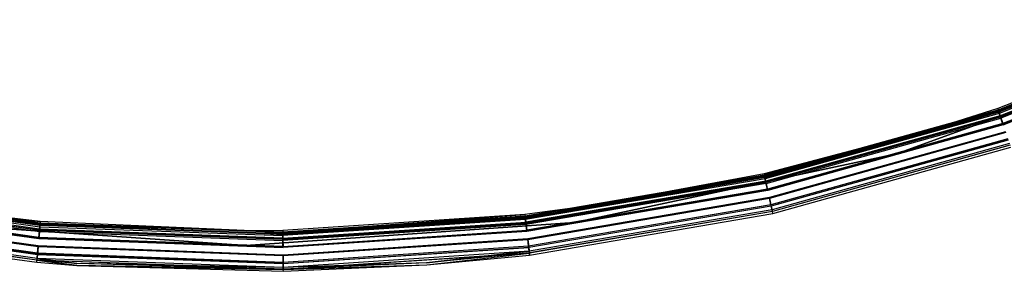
# Model space of a CAD drawing. Extents: x -22.9 to 23, y 4.7 to 50.6.
# Tile 11 of 95: x -2.2 to 7.3, y 4.7 to 7.1. Entities that reach past the tile are written whole.
import ezdxf

# ---------------------------------------------------------------- set-up
doc = ezdxf.new("R2010")
doc.units = 0
doc.header["$LTSCALE"] = 2.54
doc.layers.get('0').update_dxf_attribs({"linetype": 'CONTINUOUS'})

# ---------------------------------------------------------------- blocks, each defined once
blk = doc.blocks.new('HOTEL-MOOD-11783-11791_STL')
at = {"color": 0}
for p, q in [((9.354, 7.1484, 1.7961), (7.1939, 6.2977, 1.7961)), ((9.354, 7.1484, 1.7961), (7.1939, 6.2977, 1.7961)), ((7.1978, 6.2863, 31.8049), (9.359, 7.1374, 31.8049)), ((7.1978, 6.2863, 31.8049), (9.359, 7.1374, 31.8049)), ((9.362, 7.1307, 1.7115), (7.2001, 6.2793, 1.7115)), ((9.362, 7.1307, 1.7115), (7.2001, 6.2793, 1.7115)), ((7.2003, 6.2788, 1.7961), (9.354, 7.1484, 1.7961)), ((7.2003, 6.2788, 1.7961), (9.354, 7.1484, 1.7961)), ((7.2003, 6.2788, 1.7961), (9.3623, 7.1301, 1.7961)), ((7.2003, 6.2788, 1.7961), (9.3623, 7.1301, 1.7961)), ((9.3667, 7.1203, 31.887), (7.2037, 6.2686, 31.887)), ((9.3667, 7.1203, 31.887), (7.2037, 6.2686, 31.887)), ((9.3673, 7.1192, 31.8049), (7.2041, 6.2673, 31.8049)), ((9.3673, 7.1192, 31.8049), (7.2041, 6.2673, 31.8049)), ((9.3695, 7.1143, 1.7202), (7.2058, 6.2623, 1.7202)), ((9.3695, 7.1143, 1.7202), (7.2058, 6.2623, 1.7202)), ((9.3742, 7.1039, 31.8783), (7.2094, 6.2515, 31.8783)), ((9.3742, 7.1039, 31.8783), (7.2094, 6.2515, 31.8783)), ((9.3844, 7.0814, 1.6437), (7.2173, 6.228, 1.6437)), ((9.3844, 7.0814, 1.6437), (7.2173, 6.228, 1.6437)), ((9.3884, 7.0726, 31.9528), (7.2204, 6.2188, 31.9528)), ((9.3884, 7.0726, 31.9528), (7.2204, 6.2188, 31.9528)), ((9.3896, 7.07, 1.6593), (7.2213, 6.2162, 1.6593)), ((9.3896, 7.07, 1.6593), (7.2213, 6.2162, 1.6593)), ((9.3936, 7.0612, 31.9371), (7.2244, 6.207, 31.9371)), ((9.3936, 7.0612, 31.9371), (7.2244, 6.207, 31.9371)), ((9.4168, 7.0101, 1.6061), (7.2422, 6.1538, 1.6061)), ((9.4168, 7.0101, 1.6061), (7.2422, 6.1538, 1.6061)), ((9.4186, 7.0061, 1.6256), (7.2436, 6.1496, 1.6256)), ((9.4186, 7.0061, 1.6256), (7.2436, 6.1496, 1.6256)), ((9.4198, 7.0035, 31.9893), (7.2445, 6.1469, 31.9893)), ((9.4198, 7.0035, 31.9893), (7.2445, 6.1469, 31.9893)), ((7.2459, 6.1427, 31.9698), (9.4216, 6.9995, 31.9698)), ((7.2459, 6.1427, 31.9698), (9.4216, 6.9995, 31.9698)), ((6.2251, 5.8626, 1.8265), (9.1858, 6.9403, 1.8265)), ((9.1858, 6.9403, 1.8065), (6.2251, 5.8626, 1.8065)), ((6.2251, 5.8626, 1.8265), (9.1858, 6.9403, 1.8265)), ((9.1858, 6.9403, 1.8065), (6.2251, 5.8626, 1.8065)), ((4.9605, 5.662, 31.8049), (7.1978, 6.2863, 31.8049)), ((4.9605, 5.662, 31.8049), (7.1978, 6.2863, 31.8049)), ((7.2001, 6.2793, 1.7115), (4.9621, 5.6548, 1.7115)), ((7.2001, 6.2793, 1.7115), (4.9621, 5.6548, 1.7115)), ((7.2037, 6.2686, 31.887), (4.9646, 5.6437, 31.887)), ((7.2037, 6.2686, 31.887), (4.9646, 5.6437, 31.887)), ((7.2041, 6.2673, 31.8049), (4.9649, 5.6425, 31.8049)), ((7.2041, 6.2673, 31.8049), (4.9649, 5.6425, 31.8049)), ((7.2058, 6.2623, 1.7202), (4.966, 5.6372, 1.7202)), ((7.2058, 6.2623, 1.7202), (4.966, 5.6372, 1.7202)), ((7.2094, 6.2515, 31.8783), (4.9685, 5.6261, 31.8783)), ((7.2094, 6.2515, 31.8783), (4.9685, 5.6261, 31.8783)), ((7.2173, 6.228, 1.6437), (4.9739, 5.6019, 1.6437)), ((7.2173, 6.228, 1.6437), (4.9739, 5.6019, 1.6437)), ((7.2204, 6.2188, 31.9528), (4.9761, 5.5925, 31.9528)), ((7.2204, 6.2188, 31.9528), (4.9761, 5.5925, 31.9528)), ((7.1939, 6.2977, 1.7961), (6.5507, 6.0927, 1.7961)), ((7.1939, 6.2977, 1.7961), (6.5507, 6.0927, 1.7961)), ((7.2001, 6.2793, 1.7115), (6.5507, 6.0927, 1.7961)), ((7.2001, 6.2793, 1.7115), (6.5507, 6.0927, 1.7961)), ((6.5565, 6.0735, 1.7961), (7.2003, 6.2788, 1.7961)), ((6.5565, 6.0735, 1.7961), (7.2003, 6.2788, 1.7961)), ((7.2058, 6.2623, 1.7202), (6.5565, 6.0735, 1.7961)), ((7.2058, 6.2623, 1.7202), (6.5565, 6.0735, 1.7961)), ((7.1939, 6.2977, 1.7961), (7.2001, 6.2793, 1.7115)), ((7.1939, 6.2977, 1.7961), (7.2001, 6.2793, 1.7115)), ((7.1978, 6.2863, 31.8049), (7.2037, 6.2686, 31.887)), ((7.1978, 6.2863, 31.8049), (7.2037, 6.2686, 31.887)), ((7.2001, 6.2793, 1.7115), (7.2173, 6.228, 1.6437)), ((7.2001, 6.2793, 1.7115), (7.2173, 6.228, 1.6437)), ((7.2003, 6.2788, 1.7961), (7.2058, 6.2623, 1.7202)), ((7.2003, 6.2788, 1.7961), (7.2058, 6.2623, 1.7202)), ((7.2037, 6.2686, 31.887), (7.2204, 6.2188, 31.9528)), ((7.2037, 6.2686, 31.887), (7.2204, 6.2188, 31.9528)), ((7.2041, 6.2673, 31.8049), (7.2094, 6.2515, 31.8783)), ((7.2041, 6.2673, 31.8049), (7.2094, 6.2515, 31.8783)), ((7.2213, 6.2162, 1.6593), (7.2058, 6.2623, 1.7202)), ((7.2213, 6.2162, 1.6593), (7.2058, 6.2623, 1.7202)), ((7.2094, 6.2515, 31.8783), (7.2244, 6.207, 31.9371)), ((7.2094, 6.2515, 31.8783), (7.2244, 6.207, 31.9371)), ((7.2173, 6.228, 1.6437), (7.2422, 6.1538, 1.6061)), ((7.2173, 6.228, 1.6437), (7.2422, 6.1538, 1.6061)), ((7.2204, 6.2188, 31.9528), (7.2445, 6.1469, 31.9893)), ((7.2204, 6.2188, 31.9528), (7.2445, 6.1469, 31.9893)), ((7.2213, 6.2162, 1.6593), (4.9767, 5.5898, 1.6593)), ((7.2213, 6.2162, 1.6593), (4.9767, 5.5898, 1.6593)), ((4.9788, 5.5803, 31.9371), (7.2244, 6.207, 31.9371)), ((4.9788, 5.5803, 31.9371), (7.2244, 6.207, 31.9371)), ((7.2422, 6.1538, 1.6061), (4.9911, 5.5256, 1.6061)), ((7.2422, 6.1538, 1.6061), (4.9911, 5.5256, 1.6061)), ((7.2436, 6.1496, 1.6256), (4.992, 5.5213, 1.6256)), ((7.2436, 6.1496, 1.6256), (4.992, 5.5213, 1.6256)), ((7.2445, 6.1469, 31.9893), (4.9926, 5.5185, 31.9893)), ((7.2445, 6.1469, 31.9893), (4.9926, 5.5185, 31.9893)), ((7.2459, 6.1427, 31.9698), (4.9936, 5.5142, 31.9698)), ((7.2459, 6.1427, 31.9698), (4.9936, 5.5142, 31.9698)), ((7.2436, 6.1496, 1.6256), (7.2213, 6.2162, 1.6593)), ((7.2436, 6.1496, 1.6256), (7.2213, 6.2162, 1.6593)), ((7.2459, 6.1427, 31.9698), (7.2244, 6.207, 31.9371)), ((7.2459, 6.1427, 31.9698), (7.2244, 6.207, 31.9371)), ((6.5507, 6.0927, 1.7961), (4.9578, 5.6738, 1.7961)), ((6.5507, 6.0927, 1.7961), (4.9578, 5.6738, 1.7961)), ((6.5507, 6.0927, 1.7961), (4.9621, 5.6548, 1.7115)), ((6.5507, 6.0927, 1.7961), (4.9621, 5.6548, 1.7115)), ((4.9622, 5.6542, 1.7961), (6.5507, 6.0927, 1.7961)), ((4.9622, 5.6542, 1.7961), (6.5507, 6.0927, 1.7961)), ((4.9622, 5.6542, 1.7961), (6.5565, 6.0735, 1.7961)), ((4.9622, 5.6542, 1.7961), (6.5565, 6.0735, 1.7961)), ((4.966, 5.6372, 1.7202), (6.5565, 6.0735, 1.7961)), ((4.966, 5.6372, 1.7202), (6.5565, 6.0735, 1.7961)), ((7.2684, 6.0758, 1.6256), (5.0091, 5.4453, 1.6256)), ((7.2684, 6.0758, 1.6256), (5.0091, 5.4453, 1.6256)), ((7.2698, 6.0715, 1.6061), (5.0101, 5.4409, 1.6061)), ((7.2698, 6.0715, 1.6061), (5.0101, 5.4409, 1.6061)), ((7.2698, 6.0714, 31.9698), (5.0101, 5.4408, 31.9698)), ((7.2698, 6.0714, 31.9698), (5.0101, 5.4408, 31.9698)), ((7.2713, 6.0672, 31.9893), (5.0111, 5.4364, 31.9893)), ((7.2713, 6.0672, 31.9893), (5.0111, 5.4364, 31.9893)), ((7.2907, 6.0092, 1.6595), (5.0244, 5.3768, 1.6595)), ((7.2907, 6.0092, 1.6595), (5.0244, 5.3768, 1.6595)), ((7.2914, 6.0071, 31.9371), (5.0249, 5.3746, 31.9371)), ((7.2914, 6.0071, 31.9371), (5.0249, 5.3746, 31.9371)), ((7.2947, 5.9974, 1.6438), (5.0272, 5.3646, 1.6438)), ((7.2947, 5.9974, 1.6438), (5.0272, 5.3646, 1.6438)), ((7.2954, 5.9953, 31.9528), (5.0276, 5.3625, 31.9528)), ((7.2954, 5.9953, 31.9528), (5.0276, 5.3625, 31.9528)), ((7.3061, 5.9632, 1.7204), (5.0351, 5.3294, 1.7204)), ((7.3061, 5.9632, 1.7204), (5.0351, 5.3294, 1.7204)), ((7.3063, 5.9626, 31.8783), (5.0352, 5.3289, 31.8783)), ((7.3063, 5.9626, 31.8783), (5.0352, 5.3289, 31.8783)), ((7.3116, 5.9468, 31.8049), (5.0388, 5.3125, 31.8049)), ((7.3116, 5.9468, 1.7963), (5.0388, 5.3125, 1.7963)), ((7.3116, 5.9468, 31.8049), (5.0388, 5.3125, 31.8049)), ((7.3116, 5.9468, 1.7963), (5.0388, 5.3125, 1.7963)), ((7.3119, 5.9461, 1.7117), (5.039, 5.3119, 1.7117)), ((7.3119, 5.9461, 1.7117), (5.039, 5.3119, 1.7117)), ((7.312, 5.9456, 31.887), (5.0391, 5.3113, 31.887)), ((7.312, 5.9456, 31.887), (5.0391, 5.3113, 31.887)), ((3.1431, 5.2076, 1.8265), (6.2251, 5.8626, 1.8265)), ((6.2251, 5.8626, 1.8065), (3.1431, 5.2076, 1.8065)), ((3.1431, 5.2076, 1.8265), (6.2251, 5.8626, 1.8265)), ((6.2251, 5.8626, 1.8065), (3.1431, 5.2076, 1.8065)), ((5.0432, 5.293, 31.8049), (7.318, 5.9278, 31.8049)), ((5.0432, 5.293, 1.7963), (7.318, 5.9278, 1.7963)), ((5.0432, 5.293, 31.8049), (7.318, 5.9278, 31.8049)), ((5.0432, 5.293, 1.7963), (7.318, 5.9278, 1.7963)), ((6.2251, 5.8626, 1.8265), (6.2251, 5.8626, 1.8065)), ((6.2251, 5.8626, 1.8265), (6.2251, 5.8626, 1.8065)), ((2.6709, 5.271, 31.8049), (4.9605, 5.662, 31.8049)), ((2.6709, 5.271, 31.8049), (4.9605, 5.662, 31.8049)), ((4.9621, 5.6548, 1.7115), (2.6717, 5.2637, 1.7115)), ((4.9621, 5.6548, 1.7115), (2.6717, 5.2637, 1.7115)), ((4.9578, 5.6738, 1.7961), (3.3386, 5.3722, 1.7961)), ((4.9578, 5.6738, 1.7961), (3.3386, 5.3722, 1.7961)), ((4.9621, 5.6548, 1.7115), (3.3386, 5.3722, 1.7961)), ((4.9621, 5.6548, 1.7115), (3.3386, 5.3722, 1.7961)), ((3.3416, 5.3525, 1.7961), (4.9622, 5.6542, 1.7961)), ((3.3416, 5.3525, 1.7961), (4.9622, 5.6542, 1.7961)), ((4.9578, 5.6738, 1.7961), (4.9621, 5.6548, 1.7115)), ((4.9578, 5.6738, 1.7961), (4.9621, 5.6548, 1.7115)), ((4.9605, 5.662, 31.8049), (4.9646, 5.6437, 31.887)), ((4.9605, 5.662, 31.8049), (4.9646, 5.6437, 31.887)), ((4.9739, 5.6019, 1.6437), (4.9621, 5.6548, 1.7115)), ((4.9739, 5.6019, 1.6437), (4.9621, 5.6548, 1.7115)), ((4.9622, 5.6542, 1.7961), (4.966, 5.6372, 1.7202)), ((4.9622, 5.6542, 1.7961), (4.966, 5.6372, 1.7202)), ((4.9646, 5.6437, 31.887), (2.6731, 5.2524, 31.887)), ((4.9646, 5.6437, 31.887), (2.6731, 5.2524, 31.887)), ((4.9649, 5.6425, 31.8049), (2.6732, 5.2511, 31.8049)), ((4.9649, 5.6425, 31.8049), (2.6732, 5.2511, 31.8049)), ((4.966, 5.6372, 1.7202), (2.6738, 5.2458, 1.7202)), ((4.966, 5.6372, 1.7202), (2.6738, 5.2458, 1.7202)), ((4.9685, 5.6261, 31.8783), (2.6752, 5.2345, 31.8783)), ((4.9685, 5.6261, 31.8783), (2.6752, 5.2345, 31.8783)), ((4.9739, 5.6019, 1.6437), (2.6781, 5.2099, 1.6437)), ((4.9739, 5.6019, 1.6437), (2.6781, 5.2099, 1.6437)), ((4.9761, 5.5925, 31.9528), (2.6792, 5.2003, 31.9528)), ((4.9761, 5.5925, 31.9528), (2.6792, 5.2003, 31.9528)), ((4.9767, 5.5898, 1.6593), (2.6795, 5.1975, 1.6593)), ((4.9767, 5.5898, 1.6593), (2.6795, 5.1975, 1.6593)), ((4.9788, 5.5803, 31.9371), (2.6807, 5.1879, 31.9371)), ((4.9788, 5.5803, 31.9371), (2.6807, 5.1879, 31.9371)), ((4.966, 5.6372, 1.7202), (3.3416, 5.3525, 1.7961)), ((4.966, 5.6372, 1.7202), (3.3416, 5.3525, 1.7961)), ((4.9646, 5.6437, 31.887), (4.9761, 5.5925, 31.9528)), ((4.9646, 5.6437, 31.887), (4.9761, 5.5925, 31.9528)), ((4.9649, 5.6425, 31.8049), (4.9685, 5.6261, 31.8783)), ((4.9649, 5.6425, 31.8049), (4.9685, 5.6261, 31.8783)), ((4.9767, 5.5898, 1.6593), (4.966, 5.6372, 1.7202)), ((4.9767, 5.5898, 1.6593), (4.966, 5.6372, 1.7202)), ((4.9788, 5.5803, 31.9371), (4.9685, 5.6261, 31.8783)), ((4.9788, 5.5803, 31.9371), (4.9685, 5.6261, 31.8783)), ((4.9911, 5.5256, 1.6061), (4.9739, 5.6019, 1.6437)), ((4.9911, 5.5256, 1.6061), (4.9739, 5.6019, 1.6437)), ((4.9761, 5.5925, 31.9528), (4.9926, 5.5185, 31.9893)), ((4.9761, 5.5925, 31.9528), (4.9926, 5.5185, 31.9893)), ((4.992, 5.5213, 1.6256), (4.9767, 5.5898, 1.6593)), ((4.992, 5.5213, 1.6256), (4.9767, 5.5898, 1.6593)), ((4.9936, 5.5142, 31.9698), (4.9788, 5.5803, 31.9371)), ((4.9936, 5.5142, 31.9698), (4.9788, 5.5803, 31.9371)), ((-1.9734, 5.1419, 1.6437), (-4.2798, 5.4666, 1.6437)), ((-1.9734, 5.1419, 1.6437), (-4.2798, 5.4666, 1.6437)), ((-4.2751, 5.4909, 31.8783), (-1.9712, 5.1665, 31.8783)), ((-4.2751, 5.4909, 31.8783), (-1.9712, 5.1665, 31.8783)), ((-1.9702, 5.1779, 1.7202), (-4.2729, 5.5021, 1.7202)), ((-1.9702, 5.1779, 1.7202), (-4.2729, 5.5021, 1.7202)), ((-1.9698, 5.1832, 31.8049), (-4.2719, 5.5073, 31.8049)), ((-1.9698, 5.1832, 31.8049), (-4.2719, 5.5073, 31.8049)), ((-1.9697, 5.1845, 31.887), (-4.2716, 5.5086, 31.887)), ((-1.9697, 5.1845, 31.887), (-4.2716, 5.5086, 31.887)), ((-1.9687, 5.1958, 1.7115), (-4.2695, 5.5198, 1.7115)), ((-1.9687, 5.1958, 1.7115), (-4.2695, 5.5198, 1.7115)), ((-4.2681, 5.527, 31.8049), (-1.968, 5.2031, 31.8049)), ((-4.2681, 5.527, 31.8049), (-1.968, 5.2031, 31.8049)), ((4.9911, 5.5256, 1.6061), (2.6873, 5.1322, 1.6061)), ((4.9911, 5.5256, 1.6061), (2.6873, 5.1322, 1.6061)), ((4.992, 5.5213, 1.6256), (2.6878, 5.1278, 1.6256)), ((4.992, 5.5213, 1.6256), (2.6878, 5.1278, 1.6256)), ((4.9926, 5.5185, 31.9893), (2.6881, 5.125, 31.9893)), ((4.9926, 5.5185, 31.9893), (2.6881, 5.125, 31.9893)), ((4.9936, 5.5142, 31.9698), (2.6886, 5.1206, 31.9698)), ((4.9936, 5.5142, 31.9698), (2.6886, 5.1206, 31.9698)), ((-4.2969, 5.3783, 31.9698), (-1.9814, 5.0523, 31.9698)), ((-4.2969, 5.3783, 31.9698), (-1.9814, 5.0523, 31.9698)), ((-1.981, 5.0567, 31.9893), (-4.296, 5.3827, 31.9893)), ((-1.981, 5.0567, 31.9893), (-4.296, 5.3827, 31.9893)), ((-1.9807, 5.0595, 1.6256), (-4.2955, 5.3854, 1.6256)), ((-1.9807, 5.0595, 1.6256), (-4.2955, 5.3854, 1.6256)), ((-1.9803, 5.0639, 1.6061), (-4.2947, 5.3898, 1.6061)), ((-1.9803, 5.0639, 1.6061), (-4.2947, 5.3898, 1.6061)), ((-4.284, 5.4448, 31.9371), (-1.9754, 5.1198, 31.9371)), ((-4.284, 5.4448, 31.9371), (-1.9754, 5.1198, 31.9371)), ((-1.9745, 5.1294, 1.6593), (-4.2821, 5.4543, 1.6593)), ((-1.9745, 5.1294, 1.6593), (-4.2821, 5.4543, 1.6593)), ((-1.9743, 5.1322, 31.9528), (-4.2816, 5.4571, 31.9528)), ((-1.9743, 5.1322, 31.9528), (-4.2816, 5.4571, 31.9528)), ((3.3386, 5.3722, 1.7961), (2.6694, 5.283, 1.7961)), ((3.3386, 5.3722, 1.7961), (2.6694, 5.283, 1.7961)), ((3.3386, 5.3722, 1.7961), (2.6717, 5.2637, 1.7115)), ((3.3386, 5.3722, 1.7961), (2.6717, 5.2637, 1.7115)), ((5.0091, 5.4453, 1.6256), (2.6969, 5.0504, 1.6256)), ((5.0091, 5.4453, 1.6256), (2.6969, 5.0504, 1.6256)), ((5.0101, 5.4409, 1.6061), (2.6974, 5.046, 1.6061)), ((5.0101, 5.4409, 1.6061), (2.6974, 5.046, 1.6061)), ((5.0101, 5.4408, 31.9698), (2.6975, 5.0459, 31.9698)), ((5.0101, 5.4408, 31.9698), (2.6975, 5.0459, 31.9698)), ((5.0111, 5.4364, 31.9893), (2.698, 5.0415, 31.9893)), ((5.0111, 5.4364, 31.9893), (2.698, 5.0415, 31.9893)), ((5.0244, 5.3768, 1.6595), (2.7052, 4.9808, 1.6595)), ((5.0244, 5.3768, 1.6595), (2.7052, 4.9808, 1.6595)), ((5.0249, 5.3746, 31.9371), (2.7054, 4.9786, 31.9371)), ((5.0249, 5.3746, 31.9371), (2.7054, 4.9786, 31.9371)), ((3.3416, 5.3525, 1.7961), (3.3386, 5.3722, 1.7961)), ((3.3416, 5.3525, 1.7961), (3.3386, 5.3722, 1.7961)), ((5.0244, 5.3768, 1.6595), (5.0091, 5.4453, 1.6256)), ((5.0244, 5.3768, 1.6595), (5.0091, 5.4453, 1.6256)), ((5.0272, 5.3646, 1.6438), (5.0101, 5.4409, 1.6061)), ((5.0272, 5.3646, 1.6438), (5.0101, 5.4409, 1.6061)), ((5.0249, 5.3746, 31.9371), (5.0101, 5.4408, 31.9698)), ((5.0249, 5.3746, 31.9371), (5.0101, 5.4408, 31.9698)), ((5.0111, 5.4364, 31.9893), (5.0276, 5.3625, 31.9528)), ((5.0111, 5.4364, 31.9893), (5.0276, 5.3625, 31.9528)), ((5.0351, 5.3294, 1.7204), (5.0244, 5.3768, 1.6595)), ((5.0351, 5.3294, 1.7204), (5.0244, 5.3768, 1.6595)), ((5.0352, 5.3289, 31.8783), (5.0249, 5.3746, 31.9371)), ((5.0352, 5.3289, 31.8783), (5.0249, 5.3746, 31.9371)), ((-1.9884, 4.9729, 31.9893), (-4.312, 5.3001, 31.9893)), ((-1.9884, 4.9729, 31.9893), (-4.312, 5.3001, 31.9893)), ((-1.988, 4.9775, 1.6061), (-4.3112, 5.3046, 1.6061)), ((-1.988, 4.9775, 1.6061), (-4.3112, 5.3046, 1.6061)), ((-4.3112, 5.3044, 31.9698), (-1.988, 4.9773, 31.9698)), ((-4.3112, 5.3044, 31.9698), (-1.988, 4.9773, 31.9698)), ((-1.9876, 4.9819, 1.6256), (-4.3103, 5.309, 1.6256)), ((-1.9876, 4.9819, 1.6256), (-4.3103, 5.309, 1.6256)), ((-3.2303, 5.3429, 1.7961), (-1.9669, 5.2152, 1.7961)), ((-3.2303, 5.3429, 1.7961), (-1.9687, 5.1952, 1.7961)), ((-3.2303, 5.3429, 1.7961), (-1.9669, 5.2152, 1.7961)), ((-1.9702, 5.1779, 1.7202), (-3.2303, 5.3429, 1.7961)), ((-3.2303, 5.3429, 1.7961), (-1.9687, 5.1952, 1.7961)), ((-1.9702, 5.1779, 1.7202), (-3.2303, 5.3429, 1.7961)), ((-1.9669, 5.2152, 1.7961), (-3.2275, 5.3627, 1.7961)), ((-1.9669, 5.2152, 1.7961), (-3.2275, 5.3627, 1.7961)), ((-1.9687, 5.1958, 1.7115), (-3.2275, 5.3627, 1.7961)), ((-1.9687, 5.1958, 1.7115), (-3.2275, 5.3627, 1.7961)), ((2.6694, 5.283, 1.7961), (0.353, 5.1296, 1.7961)), ((2.6694, 5.283, 1.7961), (0.353, 5.1296, 1.7961)), ((0.3533, 5.1096, 1.7961), (2.6694, 5.283, 1.7961)), ((0.3533, 5.1096, 1.7961), (2.6694, 5.283, 1.7961)), ((2.6694, 5.283, 1.7961), (2.6717, 5.2637, 1.7115)), ((2.6694, 5.283, 1.7961), (2.6717, 5.2637, 1.7115)), ((2.6718, 5.2631, 1.7961), (3.3416, 5.3525, 1.7961)), ((2.6718, 5.2631, 1.7961), (3.3416, 5.3525, 1.7961)), ((2.6738, 5.2458, 1.7202), (3.3416, 5.3525, 1.7961)), ((2.6738, 5.2458, 1.7202), (3.3416, 5.3525, 1.7961)), ((5.0272, 5.3646, 1.6438), (2.7066, 4.9684, 1.6438)), ((5.0272, 5.3646, 1.6438), (2.7066, 4.9684, 1.6438)), ((5.0276, 5.3625, 31.9528), (2.7069, 4.9662, 31.9528)), ((5.0276, 5.3625, 31.9528), (2.7069, 4.9662, 31.9528)), ((5.0351, 5.3294, 1.7204), (2.7109, 4.9326, 1.7204)), ((5.0351, 5.3294, 1.7204), (2.7109, 4.9326, 1.7204)), ((5.0352, 5.3289, 31.8783), (2.7109, 4.932, 31.8783)), ((5.0352, 5.3289, 31.8783), (2.7109, 4.932, 31.8783)), ((5.0388, 5.3125, 31.8049), (2.7129, 4.9153, 31.8049)), ((5.0388, 5.3125, 1.7963), (2.7129, 4.9153, 1.7963)), ((5.0388, 5.3125, 31.8049), (2.7129, 4.9153, 31.8049)), ((5.0388, 5.3125, 1.7963), (2.7129, 4.9153, 1.7963)), ((5.039, 5.3119, 1.7117), (2.713, 4.9147, 1.7117)), ((5.039, 5.3119, 1.7117), (2.713, 4.9147, 1.7117)), ((5.0391, 5.3113, 31.887), (2.713, 4.9141, 31.887)), ((5.0391, 5.3113, 31.887), (2.713, 4.9141, 31.887)), ((2.7152, 4.8955, 31.8049), (5.0432, 5.293, 31.8049)), ((2.7152, 4.8955, 1.7963), (5.0432, 5.293, 1.7963)), ((2.7152, 4.8955, 31.8049), (5.0432, 5.293, 31.8049)), ((2.7152, 4.8955, 1.7963), (5.0432, 5.293, 1.7963)), ((5.039, 5.3119, 1.7117), (5.0272, 5.3646, 1.6438)), ((5.039, 5.3119, 1.7117), (5.0272, 5.3646, 1.6438)), ((5.0276, 5.3625, 31.9528), (5.0391, 5.3113, 31.887)), ((5.0276, 5.3625, 31.9528), (5.0391, 5.3113, 31.887)), ((5.0388, 5.3125, 1.7963), (5.0351, 5.3294, 1.7204)), ((5.0388, 5.3125, 1.7963), (5.0351, 5.3294, 1.7204)), ((5.0388, 5.3125, 31.8049), (5.0352, 5.3289, 31.8783)), ((5.0388, 5.3125, 31.8049), (5.0352, 5.3289, 31.8783)), ((5.0388, 5.3125, 1.7963), (5.0388, 5.3125, 31.8049)), ((5.0388, 5.3125, 1.7963), (5.0388, 5.3125, 31.8049)), ((5.0432, 5.293, 1.7963), (5.039, 5.3119, 1.7117)), ((5.0432, 5.293, 1.7963), (5.039, 5.3119, 1.7117)), ((5.0432, 5.293, 31.8049), (5.0391, 5.3113, 31.887)), ((5.0432, 5.293, 31.8049), (5.0391, 5.3113, 31.887)), ((5.0432, 5.293, 1.7963), (5.0432, 5.293, 31.8049)), ((5.0432, 5.293, 1.7963), (5.0432, 5.293, 31.8049)), ((-1.9981, 4.8631, 31.8783), (-4.333, 5.1918, 31.8783)), ((-1.9981, 4.8631, 31.8783), (-4.333, 5.1918, 31.8783)), ((-1.9981, 4.8637, 1.7204), (-4.3329, 5.1924, 1.7204)), ((-1.9981, 4.8637, 1.7204), (-4.3329, 5.1924, 1.7204)), ((-1.9951, 4.8974, 31.9528), (-4.3265, 5.2256, 31.9528)), ((-1.9951, 4.8974, 31.9528), (-4.3265, 5.2256, 31.9528)), ((-1.9949, 4.8996, 1.6438), (-4.326, 5.2278, 1.6438)), ((-1.9949, 4.8996, 1.6438), (-4.326, 5.2278, 1.6438)), ((-1.994, 4.9098, 31.9371), (-4.3241, 5.2379, 31.9371)), ((-1.994, 4.9098, 31.9371), (-4.3241, 5.2379, 31.9371)), ((-1.9938, 4.912, 1.6595), (-4.3237, 5.2401, 1.6595)), ((-1.9938, 4.912, 1.6595), (-4.3237, 5.2401, 1.6595)), ((-3.1431, 5.2076, 1.8265), (0, 4.9878, 1.8265)), ((0, 4.9878, 1.8065), (-3.1431, 5.2076, 1.8065)), ((-3.1431, 5.2076, 1.8265), (0, 4.9878, 1.8265)), ((0, 4.9878, 1.8065), (-3.1431, 5.2076, 1.8065)), ((-1.9697, 5.1845, 31.887), (-1.9743, 5.1322, 31.9528)), ((-1.9697, 5.1845, 31.887), (-1.9743, 5.1322, 31.9528)), ((-1.9687, 5.1958, 1.7115), (-1.9734, 5.1419, 1.6437)), ((-1.9687, 5.1958, 1.7115), (-1.9734, 5.1419, 1.6437)), ((-1.9698, 5.1832, 31.8049), (-1.9712, 5.1665, 31.8783)), ((-1.9698, 5.1832, 31.8049), (-1.9712, 5.1665, 31.8783)), ((-1.9687, 5.1952, 1.7961), (-1.9702, 5.1779, 1.7202)), ((-1.9687, 5.1952, 1.7961), (-1.9702, 5.1779, 1.7202)), ((0.3535, 5.0975, 31.8049), (-1.9698, 5.1832, 31.8049)), ((0.3535, 5.0975, 31.8049), (-1.9698, 5.1832, 31.8049)), ((-1.968, 5.2031, 31.8049), (-1.9697, 5.1845, 31.887)), ((-1.968, 5.2031, 31.8049), (-1.9697, 5.1845, 31.887)), ((0.3534, 5.0988, 31.887), (-1.9697, 5.1845, 31.887)), ((0.3534, 5.0988, 31.887), (-1.9697, 5.1845, 31.887)), ((-1.9669, 5.2152, 1.7961), (-1.9687, 5.1958, 1.7115)), ((-1.9669, 5.2152, 1.7961), (-1.9687, 5.1958, 1.7115)), ((0.0559, 5.1272, 1.7961), (-1.9687, 5.1958, 1.7115)), ((0.0559, 5.1272, 1.7961), (-1.9687, 5.1958, 1.7115)), ((0.3533, 5.1102, 1.7115), (-1.9687, 5.1958, 1.7115)), ((0.3533, 5.1102, 1.7115), (-1.9687, 5.1958, 1.7115)), ((-1.9687, 5.1952, 1.7961), (0.0559, 5.1272, 1.7961)), ((-1.9687, 5.1952, 1.7961), (0.0559, 5.1272, 1.7961)), ((-1.9687, 5.1952, 1.7961), (0.056, 5.1072, 1.7961)), ((-1.9687, 5.1952, 1.7961), (0.056, 5.1072, 1.7961)), ((-1.968, 5.2031, 31.8049), (0.3532, 5.1175, 31.8049)), ((-1.968, 5.2031, 31.8049), (0.3532, 5.1175, 31.8049)), ((0.0559, 5.1272, 1.7961), (-1.9669, 5.2152, 1.7961)), ((0.0559, 5.1272, 1.7961), (-1.9669, 5.2152, 1.7961)), ((0, 4.9878, 1.8265), (3.1431, 5.2076, 1.8265)), ((3.1431, 5.2076, 1.8065), (0, 4.9878, 1.8065)), ((0, 4.9878, 1.8265), (3.1431, 5.2076, 1.8265)), ((3.1431, 5.2076, 1.8065), (0, 4.9878, 1.8065)), ((0.3532, 5.1175, 31.8049), (2.6709, 5.271, 31.8049)), ((0.3532, 5.1175, 31.8049), (2.6709, 5.271, 31.8049)), ((0.3533, 5.1102, 1.7115), (2.6717, 5.2637, 1.7115)), ((0.3533, 5.1102, 1.7115), (2.6717, 5.2637, 1.7115)), ((0.3533, 5.1096, 1.7961), (2.6718, 5.2631, 1.7961)), ((0.3533, 5.1096, 1.7961), (2.6718, 5.2631, 1.7961)), ((2.6731, 5.2524, 31.887), (0.3534, 5.0988, 31.887)), ((2.6731, 5.2524, 31.887), (0.3534, 5.0988, 31.887)), ((2.6732, 5.2511, 31.8049), (0.3535, 5.0975, 31.8049)), ((2.6732, 5.2511, 31.8049), (0.3535, 5.0975, 31.8049)), ((2.6738, 5.2458, 1.7202), (0.3535, 5.0922, 1.7202)), ((2.6738, 5.2458, 1.7202), (0.3535, 5.0922, 1.7202)), ((2.6752, 5.2345, 31.8783), (0.3537, 5.0808, 31.8783)), ((2.6752, 5.2345, 31.8783), (0.3537, 5.0808, 31.8783)), ((0.3541, 5.056, 1.6437), (2.6781, 5.2099, 1.6437)), ((0.3541, 5.056, 1.6437), (2.6781, 5.2099, 1.6437)), ((2.6792, 5.2003, 31.9528), (0.3542, 5.0463, 31.9528)), ((2.6792, 5.2003, 31.9528), (0.3542, 5.0463, 31.9528)), ((2.6795, 5.1975, 1.6593), (0.3543, 5.0435, 1.6593)), ((2.6795, 5.1975, 1.6593), (0.3543, 5.0435, 1.6593)), ((2.6807, 5.1879, 31.9371), (0.3544, 5.0339, 31.9371)), ((2.6807, 5.1879, 31.9371), (0.3544, 5.0339, 31.9371)), ((2.6709, 5.271, 31.8049), (2.6731, 5.2524, 31.887)), ((2.6709, 5.271, 31.8049), (2.6731, 5.2524, 31.887)), ((2.6717, 5.2637, 1.7115), (2.6781, 5.2099, 1.6437)), ((2.6717, 5.2637, 1.7115), (2.6781, 5.2099, 1.6437)), ((2.6738, 5.2458, 1.7202), (2.6718, 5.2631, 1.7961)), ((2.6738, 5.2458, 1.7202), (2.6718, 5.2631, 1.7961)), ((2.6731, 5.2524, 31.887), (2.6792, 5.2003, 31.9528)), ((2.6731, 5.2524, 31.887), (2.6792, 5.2003, 31.9528)), ((2.6732, 5.2511, 31.8049), (2.6752, 5.2345, 31.8783)), ((2.6732, 5.2511, 31.8049), (2.6752, 5.2345, 31.8783)), ((2.6795, 5.1975, 1.6593), (2.6738, 5.2458, 1.7202)), ((2.6795, 5.1975, 1.6593), (2.6738, 5.2458, 1.7202)), ((2.6752, 5.2345, 31.8783), (2.6807, 5.1879, 31.9371)), ((2.6752, 5.2345, 31.8783), (2.6807, 5.1879, 31.9371)), ((2.6781, 5.2099, 1.6437), (2.6873, 5.1322, 1.6061)), ((2.6781, 5.2099, 1.6437), (2.6873, 5.1322, 1.6061)), ((2.6792, 5.2003, 31.9528), (2.6881, 5.125, 31.9893)), ((2.6792, 5.2003, 31.9528), (2.6881, 5.125, 31.9893)), ((2.6878, 5.1278, 1.6256), (2.6795, 5.1975, 1.6593)), ((2.6878, 5.1278, 1.6256), (2.6795, 5.1975, 1.6593)), ((2.6807, 5.1879, 31.9371), (2.6886, 5.1206, 31.9698)), ((2.6807, 5.1879, 31.9371), (2.6886, 5.1206, 31.9698)), ((3.1431, 5.2076, 1.8265), (3.1431, 5.2076, 1.8065)), ((3.1431, 5.2076, 1.8265), (3.1431, 5.2076, 1.8065)), ((-4.34, 5.1558, 31.8049), (-2.0014, 4.8265, 31.8049)), ((-4.34, 5.1558, 1.7963), (-2.0014, 4.8265, 1.7963)), ((-4.34, 5.1558, 31.8049), (-2.0014, 4.8265, 31.8049)), ((-4.34, 5.1558, 1.7963), (-2.0014, 4.8265, 1.7963)), ((-1.9997, 4.8451, 31.887), (-4.3364, 5.1741, 31.887)), ((-1.9997, 4.8451, 31.887), (-4.3364, 5.1741, 31.887)), ((-1.9997, 4.8457, 1.7117), (-4.3363, 5.1747, 1.7117)), ((-1.9997, 4.8457, 1.7117), (-4.3363, 5.1747, 1.7117)), ((-1.9996, 4.8464, 31.8049), (-4.3362, 5.1754, 31.8049)), ((-1.9996, 4.8464, 1.7963), (-4.3362, 5.1754, 1.7963)), ((-1.9996, 4.8464, 31.8049), (-4.3362, 5.1754, 31.8049)), ((-1.9996, 4.8464, 1.7963), (-4.3362, 5.1754, 1.7963)), ((-1.9754, 5.1198, 31.9371), (-1.9814, 5.0523, 31.9698)), ((-1.9754, 5.1198, 31.9371), (-1.9814, 5.0523, 31.9698)), ((-1.9743, 5.1322, 31.9528), (-1.981, 5.0567, 31.9893)), ((-1.9743, 5.1322, 31.9528), (-1.981, 5.0567, 31.9893)), ((-1.9807, 5.0595, 1.6256), (-1.9745, 5.1294, 1.6593)), ((-1.9807, 5.0595, 1.6256), (-1.9745, 5.1294, 1.6593)), ((-1.9734, 5.1419, 1.6437), (-1.9803, 5.0639, 1.6061)), ((-1.9734, 5.1419, 1.6437), (-1.9803, 5.0639, 1.6061)), ((-1.9712, 5.1665, 31.8783), (-1.9754, 5.1198, 31.9371)), ((-1.9712, 5.1665, 31.8783), (-1.9754, 5.1198, 31.9371)), ((-1.9754, 5.1198, 31.9371), (0.3544, 5.0339, 31.9371)), ((-1.9754, 5.1198, 31.9371), (0.3544, 5.0339, 31.9371)), ((-1.9745, 5.1294, 1.6593), (-1.9702, 5.1779, 1.7202)), ((-1.9745, 5.1294, 1.6593), (-1.9702, 5.1779, 1.7202)), ((0.3543, 5.0435, 1.6593), (-1.9745, 5.1294, 1.6593)), ((0.3543, 5.0435, 1.6593), (-1.9745, 5.1294, 1.6593)), ((0.3542, 5.0463, 31.9528), (-1.9743, 5.1322, 31.9528)), ((0.3542, 5.0463, 31.9528), (-1.9743, 5.1322, 31.9528)), ((0.3541, 5.056, 1.6437), (-1.9734, 5.1419, 1.6437)), ((0.3541, 5.056, 1.6437), (-1.9734, 5.1419, 1.6437)), ((-1.9712, 5.1665, 31.8783), (0.3537, 5.0808, 31.8783)), ((-1.9712, 5.1665, 31.8783), (0.3537, 5.0808, 31.8783)), ((0.3535, 5.0922, 1.7202), (-1.9702, 5.1779, 1.7202)), ((0.056, 5.1072, 1.7961), (-1.9702, 5.1779, 1.7202)), ((0.3535, 5.0922, 1.7202), (-1.9702, 5.1779, 1.7202)), ((0.056, 5.1072, 1.7961), (-1.9702, 5.1779, 1.7202)), ((0.353, 5.1296, 1.7961), (0.0559, 5.1272, 1.7961)), ((0.353, 5.1296, 1.7961), (0.0559, 5.1272, 1.7961)), ((0.3533, 5.1102, 1.7115), (0.0559, 5.1272, 1.7961)), ((0.3533, 5.1102, 1.7115), (0.0559, 5.1272, 1.7961)), ((0.056, 5.1072, 1.7961), (0.3533, 5.1096, 1.7961)), ((0.056, 5.1072, 1.7961), (0.3533, 5.1096, 1.7961)), ((0.056, 5.1072, 1.7961), (0.3535, 5.0922, 1.7202)), ((0.056, 5.1072, 1.7961), (0.3535, 5.0922, 1.7202)), ((0.353, 5.1296, 1.7961), (0.3533, 5.1102, 1.7115)), ((0.353, 5.1296, 1.7961), (0.3533, 5.1102, 1.7115)), ((0.3532, 5.1175, 31.8049), (0.3534, 5.0988, 31.887)), ((0.3532, 5.1175, 31.8049), (0.3534, 5.0988, 31.887)), ((0.3533, 5.1102, 1.7115), (0.3541, 5.056, 1.6437)), ((0.3533, 5.1102, 1.7115), (0.3541, 5.056, 1.6437)), ((0.3533, 5.1096, 1.7961), (0.3535, 5.0922, 1.7202)), ((0.3533, 5.1096, 1.7961), (0.3535, 5.0922, 1.7202)), ((0.3534, 5.0988, 31.887), (0.3542, 5.0463, 31.9528)), ((0.3534, 5.0988, 31.887), (0.3542, 5.0463, 31.9528)), ((0.3535, 5.0975, 31.8049), (0.3537, 5.0808, 31.8783)), ((0.3535, 5.0975, 31.8049), (0.3537, 5.0808, 31.8783)), ((0.3543, 5.0435, 1.6593), (0.3535, 5.0922, 1.7202)), ((0.3543, 5.0435, 1.6593), (0.3535, 5.0922, 1.7202)), ((0.3552, 4.9778, 1.6061), (2.6873, 5.1322, 1.6061)), ((0.3552, 4.9778, 1.6061), (2.6873, 5.1322, 1.6061)), ((2.6878, 5.1278, 1.6256), (0.3553, 4.9733, 1.6256)), ((2.6878, 5.1278, 1.6256), (0.3553, 4.9733, 1.6256)), ((2.6881, 5.125, 31.9893), (0.3553, 4.9705, 31.9893)), ((2.6881, 5.125, 31.9893), (0.3553, 4.9705, 31.9893)), ((2.6886, 5.1206, 31.9698), (0.3554, 4.9661, 31.9698)), ((2.6886, 5.1206, 31.9698), (0.3554, 4.9661, 31.9698)), ((-1.9814, 5.0523, 31.9698), (0.3554, 4.9661, 31.9698)), ((-1.9814, 5.0523, 31.9698), (0.3554, 4.9661, 31.9698)), ((0.3553, 4.9705, 31.9893), (-1.981, 5.0567, 31.9893)), ((0.3553, 4.9705, 31.9893), (-1.981, 5.0567, 31.9893)), ((0.3553, 4.9733, 1.6256), (-1.9807, 5.0595, 1.6256)), ((0.3553, 4.9733, 1.6256), (-1.9807, 5.0595, 1.6256)), ((0.3552, 4.9778, 1.6061), (-1.9803, 5.0639, 1.6061)), ((0.3552, 4.9778, 1.6061), (-1.9803, 5.0639, 1.6061)), ((0.3537, 5.0808, 31.8783), (0.3544, 5.0339, 31.9371)), ((0.3537, 5.0808, 31.8783), (0.3544, 5.0339, 31.9371)), ((0.3541, 5.056, 1.6437), (0.3552, 4.9778, 1.6061)), ((0.3541, 5.056, 1.6437), (0.3552, 4.9778, 1.6061)), ((0.3542, 5.0463, 31.9528), (0.3553, 4.9705, 31.9893)), ((0.3542, 5.0463, 31.9528), (0.3553, 4.9705, 31.9893)), ((0.3553, 4.9733, 1.6256), (0.3543, 5.0435, 1.6593)), ((0.3553, 4.9733, 1.6256), (0.3543, 5.0435, 1.6593)), ((0.3544, 5.0339, 31.9371), (0.3554, 4.9661, 31.9698)), ((0.3544, 5.0339, 31.9371), (0.3554, 4.9661, 31.9698)), ((2.6969, 5.0504, 1.6256), (0.3564, 4.8954, 1.6256)), ((2.6969, 5.0504, 1.6256), (0.3564, 4.8954, 1.6256)), ((0.3565, 4.891, 1.6061), (2.6974, 5.046, 1.6061)), ((0.3565, 4.891, 1.6061), (2.6974, 5.046, 1.6061)), ((2.6975, 5.0459, 31.9698), (0.3565, 4.8908, 31.9698)), ((2.6975, 5.0459, 31.9698), (0.3565, 4.8908, 31.9698)), ((2.698, 5.0415, 31.9893), (0.3566, 4.8864, 31.9893)), ((2.698, 5.0415, 31.9893), (0.3566, 4.8864, 31.9893)), ((2.7052, 4.9808, 1.6595), (2.6969, 5.0504, 1.6256)), ((2.7052, 4.9808, 1.6595), (2.6969, 5.0504, 1.6256)), ((2.6974, 5.046, 1.6061), (2.7066, 4.9684, 1.6438)), ((2.6974, 5.046, 1.6061), (2.7066, 4.9684, 1.6438)), ((2.6975, 5.0459, 31.9698), (2.7054, 4.9786, 31.9371)), ((2.6975, 5.0459, 31.9698), (2.7054, 4.9786, 31.9371)), ((2.698, 5.0415, 31.9893), (2.7069, 4.9662, 31.9528)), ((2.698, 5.0415, 31.9893), (2.7069, 4.9662, 31.9528)), ((-1.9949, 4.8996, 1.6438), (-1.9997, 4.8457, 1.7117)), ((-1.9949, 4.8996, 1.6438), (-1.9997, 4.8457, 1.7117)), ((-1.9981, 4.8637, 1.7204), (-1.9938, 4.912, 1.6595)), ((-1.9981, 4.8637, 1.7204), (-1.9938, 4.912, 1.6595)), ((-1.994, 4.9098, 31.9371), (-1.9981, 4.8631, 31.8783)), ((-1.994, 4.9098, 31.9371), (-1.9981, 4.8631, 31.8783)), ((-1.9884, 4.9729, 31.9893), (-1.9951, 4.8974, 31.9528)), ((-1.9884, 4.9729, 31.9893), (-1.9951, 4.8974, 31.9528)), ((-1.988, 4.9775, 1.6061), (-1.9949, 4.8996, 1.6438)), ((-1.988, 4.9775, 1.6061), (-1.9949, 4.8996, 1.6438)), ((0.3576, 4.8128, 1.6438), (-1.9949, 4.8996, 1.6438)), ((0.3576, 4.8128, 1.6438), (-1.9949, 4.8996, 1.6438)), ((-1.988, 4.9773, 31.9698), (-1.994, 4.9098, 31.9371)), ((-1.988, 4.9773, 31.9698), (-1.994, 4.9098, 31.9371)), ((-1.994, 4.9098, 31.9371), (0.3575, 4.8231, 31.9371)), ((-1.994, 4.9098, 31.9371), (0.3575, 4.8231, 31.9371)), ((-1.9938, 4.912, 1.6595), (-1.9876, 4.9819, 1.6256)), ((-1.9938, 4.912, 1.6595), (-1.9876, 4.9819, 1.6256)), ((0.3575, 4.8253, 1.6595), (-1.9938, 4.912, 1.6595)), ((0.3575, 4.8253, 1.6595), (-1.9938, 4.912, 1.6595)), ((0.3566, 4.8864, 31.9893), (-1.9884, 4.9729, 31.9893)), ((0.3566, 4.8864, 31.9893), (-1.9884, 4.9729, 31.9893)), ((0.3565, 4.891, 1.6061), (-1.988, 4.9775, 1.6061)), ((0.3565, 4.891, 1.6061), (-1.988, 4.9775, 1.6061)), ((-1.988, 4.9773, 31.9698), (0.3565, 4.8908, 31.9698)), ((-1.988, 4.9773, 31.9698), (0.3565, 4.8908, 31.9698)), ((0.3564, 4.8954, 1.6256), (-1.9876, 4.9819, 1.6256)), ((0.3564, 4.8954, 1.6256), (-1.9876, 4.9819, 1.6256)), ((0, 4.9878, 1.8265), (0, 4.9878, 1.8065)), ((0, 4.9878, 1.8265), (0, 4.9878, 1.8065)), ((2.7052, 4.9808, 1.6595), (0.3575, 4.8253, 1.6595)), ((2.7052, 4.9808, 1.6595), (0.3575, 4.8253, 1.6595)), ((2.7054, 4.9786, 31.9371), (0.3575, 4.8231, 31.9371)), ((2.7054, 4.9786, 31.9371), (0.3575, 4.8231, 31.9371)), ((0.3576, 4.8128, 1.6438), (2.7066, 4.9684, 1.6438)), ((0.3576, 4.8128, 1.6438), (2.7066, 4.9684, 1.6438)), ((2.7069, 4.9662, 31.9528), (0.3577, 4.8106, 31.9528)), ((2.7069, 4.9662, 31.9528), (0.3577, 4.8106, 31.9528)), ((2.7109, 4.9326, 1.7204), (0.3582, 4.7767, 1.7204)), ((2.7109, 4.9326, 1.7204), (0.3582, 4.7767, 1.7204)), ((2.7109, 4.932, 31.8783), (0.3582, 4.7762, 31.8783)), ((2.7109, 4.932, 31.8783), (0.3582, 4.7762, 31.8783)), ((0.3584, 4.7587, 1.7117), (2.713, 4.9147, 1.7117)), ((0.3584, 4.7587, 1.7117), (2.713, 4.9147, 1.7117)), ((2.713, 4.9141, 31.887), (0.3584, 4.7581, 31.887)), ((2.713, 4.9141, 31.887), (0.3584, 4.7581, 31.887)), ((2.7109, 4.9326, 1.7204), (1.7293, 4.8206, 1.7963)), ((2.7109, 4.9326, 1.7204), (1.7293, 4.8206, 1.7963)), ((1.7293, 4.8206, 31.8049), (2.7109, 4.932, 31.8783)), ((1.7293, 4.8206, 31.8049), (2.7109, 4.932, 31.8783)), ((2.7129, 4.9153, 31.8049), (1.7293, 4.8206, 31.8049)), ((2.7129, 4.9153, 1.7963), (1.7293, 4.8206, 1.7963)), ((2.7129, 4.9153, 31.8049), (1.7293, 4.8206, 31.8049)), ((2.7129, 4.9153, 1.7963), (1.7293, 4.8206, 1.7963)), ((1.7308, 4.8006, 1.7963), (2.713, 4.9147, 1.7117)), ((1.7308, 4.8006, 1.7963), (2.713, 4.9147, 1.7117)), ((1.7308, 4.8006, 31.8049), (2.713, 4.9141, 31.887)), ((1.7308, 4.8006, 31.8049), (2.713, 4.9141, 31.887)), ((2.7109, 4.9326, 1.7204), (2.7052, 4.9808, 1.6595)), ((2.7109, 4.9326, 1.7204), (2.7052, 4.9808, 1.6595)), ((2.7054, 4.9786, 31.9371), (2.7109, 4.932, 31.8783)), ((2.7054, 4.9786, 31.9371), (2.7109, 4.932, 31.8783)), ((2.7066, 4.9684, 1.6438), (2.713, 4.9147, 1.7117)), ((2.7066, 4.9684, 1.6438), (2.713, 4.9147, 1.7117)), ((2.7069, 4.9662, 31.9528), (2.713, 4.9141, 31.887)), ((2.7069, 4.9662, 31.9528), (2.713, 4.9141, 31.887)), ((2.7129, 4.9153, 1.7963), (2.7109, 4.9326, 1.7204)), ((2.7129, 4.9153, 1.7963), (2.7109, 4.9326, 1.7204)), ((2.7109, 4.932, 31.8783), (2.7129, 4.9153, 31.8049)), ((2.7109, 4.932, 31.8783), (2.7129, 4.9153, 31.8049)), ((2.7129, 4.9153, 1.7963), (2.7129, 4.9153, 31.8049)), ((2.7129, 4.9153, 1.7963), (2.7129, 4.9153, 31.8049)), ((2.713, 4.9147, 1.7117), (2.7152, 4.8955, 1.7963)), ((2.713, 4.9147, 1.7117), (2.7152, 4.8955, 1.7963)), ((2.7152, 4.8955, 31.8049), (2.713, 4.9141, 31.887)), ((2.7152, 4.8955, 31.8049), (2.713, 4.9141, 31.887)), ((-2.0014, 4.8265, 1.7963), (-1.9997, 4.8457, 1.7117)), ((-2.0014, 4.8265, 1.7963), (-1.9997, 4.8457, 1.7117)), ((-2.0014, 4.8265, 31.8049), (-1.9997, 4.8451, 31.887)), ((-2.0014, 4.8265, 31.8049), (-1.9997, 4.8451, 31.887)), ((-2.0014, 4.8265, 31.8049), (-1.618, 4.7958, 31.8049)), ((-2.0014, 4.8265, 1.7963), (-2.0014, 4.8265, 31.8049)), ((-2.0014, 4.8265, 1.7963), (-2.0014, 4.8265, 31.8049)), ((-2.0014, 4.8265, 1.7963), (-1.618, 4.7958, 1.7963)), ((-2.0014, 4.8265, 31.8049), (-1.618, 4.7958, 31.8049)), ((-2.0014, 4.8265, 1.7963), (-1.618, 4.7958, 1.7963)), ((-1.9951, 4.8974, 31.9528), (-1.9997, 4.8451, 31.887)), ((-1.9951, 4.8974, 31.9528), (-1.9997, 4.8451, 31.887)), ((-1.9997, 4.8457, 1.7117), (-1.618, 4.7958, 1.7963)), ((0.3584, 4.7587, 1.7117), (-1.9997, 4.8457, 1.7117)), ((0.3584, 4.7587, 1.7117), (-1.9997, 4.8457, 1.7117)), ((-1.9997, 4.8457, 1.7117), (-1.618, 4.7958, 1.7963)), ((-1.618, 4.7958, 31.8049), (-1.9997, 4.8451, 31.887)), ((-1.618, 4.7958, 31.8049), (-1.9997, 4.8451, 31.887)), ((0.3584, 4.7581, 31.887), (-1.9997, 4.8451, 31.887)), ((0.3584, 4.7581, 31.887), (-1.9997, 4.8451, 31.887)), ((-1.9996, 4.8464, 1.7963), (-1.9981, 4.8637, 1.7204)), ((-1.9996, 4.8464, 1.7963), (-1.9981, 4.8637, 1.7204)), ((-1.9981, 4.8631, 31.8783), (-1.9996, 4.8464, 31.8049)), ((-1.9981, 4.8631, 31.8783), (-1.9996, 4.8464, 31.8049)), ((-1.6165, 4.8157, 31.8049), (-1.9996, 4.8464, 31.8049)), ((-1.6165, 4.8157, 1.7963), (-1.9996, 4.8464, 1.7963)), ((-1.9996, 4.8464, 1.7963), (-1.9996, 4.8464, 31.8049)), ((-1.6165, 4.8157, 31.8049), (-1.9996, 4.8464, 31.8049)), ((-1.9996, 4.8464, 1.7963), (-1.9996, 4.8464, 31.8049)), ((-1.6165, 4.8157, 1.7963), (-1.9996, 4.8464, 1.7963)), ((0.3582, 4.7767, 1.7204), (-1.9981, 4.8637, 1.7204)), ((-1.6165, 4.8157, 1.7963), (-1.9981, 4.8637, 1.7204)), ((-1.6165, 4.8157, 1.7963), (-1.9981, 4.8637, 1.7204)), ((0.3582, 4.7767, 1.7204), (-1.9981, 4.8637, 1.7204)), ((0.3582, 4.7762, 31.8783), (-1.9981, 4.8631, 31.8783)), ((-1.9981, 4.8631, 31.8783), (-1.6165, 4.8157, 31.8049)), ((0.3582, 4.7762, 31.8783), (-1.9981, 4.8631, 31.8783)), ((-1.9981, 4.8631, 31.8783), (-1.6165, 4.8157, 31.8049)), ((0.3577, 4.8106, 31.9528), (-1.9951, 4.8974, 31.9528)), ((0.3577, 4.8106, 31.9528), (-1.9951, 4.8974, 31.9528)), ((0.3582, 4.7762, 31.8783), (-1.6165, 4.8157, 31.8049)), ((0.3582, 4.7762, 31.8783), (-1.6165, 4.8157, 31.8049)), ((0.3584, 4.7594, 31.8049), (-1.6165, 4.8157, 31.8049)), ((0.3584, 4.7594, 1.7963), (-1.6165, 4.8157, 1.7963)), ((-1.6165, 4.8157, 1.7963), (-1.6165, 4.8157, 31.8049)), ((0.3584, 4.7594, 31.8049), (-1.6165, 4.8157, 31.8049)), ((-1.6165, 4.8157, 1.7963), (-1.6165, 4.8157, 31.8049)), ((0.3584, 4.7594, 1.7963), (-1.6165, 4.8157, 1.7963)), ((0.3582, 4.7767, 1.7204), (-1.6165, 4.8157, 1.7963)), ((0.3582, 4.7767, 1.7204), (-1.6165, 4.8157, 1.7963)), ((0.3575, 4.8253, 1.6595), (0.3564, 4.8954, 1.6256)), ((0.3575, 4.8253, 1.6595), (0.3564, 4.8954, 1.6256)), ((0.3565, 4.891, 1.6061), (0.3576, 4.8128, 1.6438)), ((0.3565, 4.891, 1.6061), (0.3576, 4.8128, 1.6438)), ((0.3565, 4.8908, 31.9698), (0.3575, 4.8231, 31.9371)), ((0.3565, 4.8908, 31.9698), (0.3575, 4.8231, 31.9371)), ((0.3566, 4.8864, 31.9893), (0.3577, 4.8106, 31.9528)), ((0.3566, 4.8864, 31.9893), (0.3577, 4.8106, 31.9528)), ((0.3582, 4.7767, 1.7204), (0.3575, 4.8253, 1.6595)), ((0.3582, 4.7767, 1.7204), (0.3575, 4.8253, 1.6595)), ((0.3575, 4.8231, 31.9371), (0.3582, 4.7762, 31.8783)), ((0.3575, 4.8231, 31.9371), (0.3582, 4.7762, 31.8783)), ((0.3576, 4.8128, 1.6438), (0.3584, 4.7587, 1.7117)), ((0.3576, 4.8128, 1.6438), (0.3584, 4.7587, 1.7117)), ((0.3577, 4.8106, 31.9528), (0.3584, 4.7581, 31.887)), ((0.3577, 4.8106, 31.9528), (0.3584, 4.7581, 31.887)), ((1.7293, 4.8206, 31.8049), (0.3582, 4.7762, 31.8783)), ((1.7293, 4.8206, 31.8049), (0.3582, 4.7762, 31.8783)), ((1.7293, 4.8206, 1.7963), (0.3582, 4.7767, 1.7204)), ((1.7293, 4.8206, 1.7963), (0.3582, 4.7767, 1.7204)), ((1.7293, 4.8206, 31.8049), (0.3584, 4.7594, 31.8049)), ((1.7293, 4.8206, 1.7963), (0.3584, 4.7594, 1.7963)), ((1.7293, 4.8206, 31.8049), (0.3584, 4.7594, 31.8049)), ((1.7293, 4.8206, 1.7963), (0.3584, 4.7594, 1.7963)), ((1.7293, 4.8206, 1.7963), (1.7293, 4.8206, 31.8049)), ((1.7293, 4.8206, 1.7963), (1.7293, 4.8206, 31.8049)), ((1.7308, 4.8006, 31.8049), (2.7152, 4.8955, 31.8049)), ((1.7308, 4.8006, 1.7963), (2.7152, 4.8955, 1.7963)), ((1.7308, 4.8006, 31.8049), (2.7152, 4.8955, 31.8049)), ((1.7308, 4.8006, 1.7963), (2.7152, 4.8955, 1.7963)), ((2.7152, 4.8955, 31.8049), (2.7152, 4.8955, 1.7963)), ((2.7152, 4.8955, 31.8049), (2.7152, 4.8955, 1.7963)), ((-1.618, 4.7958, 31.8049), (0.3584, 4.7581, 31.887)), ((-1.618, 4.7958, 31.8049), (0.3584, 4.7581, 31.887)), ((-1.618, 4.7958, 31.8049), (0.3587, 4.7394, 31.8049)), ((-1.618, 4.7958, 1.7963), (-1.618, 4.7958, 31.8049)), ((-1.618, 4.7958, 1.7963), (-1.618, 4.7958, 31.8049)), ((-1.618, 4.7958, 1.7963), (0.3587, 4.7394, 1.7963)), ((-1.618, 4.7958, 31.8049), (0.3587, 4.7394, 31.8049)), ((0.3584, 4.7587, 1.7117), (-1.618, 4.7958, 1.7963)), ((0.3584, 4.7587, 1.7117), (-1.618, 4.7958, 1.7963)), ((-1.618, 4.7958, 1.7963), (0.3587, 4.7394, 1.7963)), ((0.3584, 4.7594, 1.7963), (0.3582, 4.7767, 1.7204)), ((0.3584, 4.7594, 1.7963), (0.3582, 4.7767, 1.7204)), ((0.3582, 4.7762, 31.8783), (0.3584, 4.7594, 31.8049)), ((0.3582, 4.7762, 31.8783), (0.3584, 4.7594, 31.8049)), ((0.3584, 4.7581, 31.887), (1.7308, 4.8006, 31.8049)), ((0.3584, 4.7581, 31.887), (1.7308, 4.8006, 31.8049)), ((0.3584, 4.7587, 1.7117), (1.7308, 4.8006, 1.7963)), ((0.3584, 4.7587, 1.7117), (1.7308, 4.8006, 1.7963)), ((0.3584, 4.7594, 1.7963), (0.3584, 4.7594, 31.8049)), ((0.3584, 4.7594, 1.7963), (0.3584, 4.7594, 31.8049)), ((0.3587, 4.7394, 1.7963), (0.3584, 4.7587, 1.7117)), ((0.3587, 4.7394, 1.7963), (0.3584, 4.7587, 1.7117)), ((0.3587, 4.7394, 31.8049), (0.3584, 4.7581, 31.887)), ((0.3587, 4.7394, 31.8049), (0.3584, 4.7581, 31.887)), ((0.3587, 4.7394, 31.8049), (1.7308, 4.8006, 31.8049)), ((0.3587, 4.7394, 1.7963), (1.7308, 4.8006, 1.7963)), ((0.3587, 4.7394, 31.8049), (1.7308, 4.8006, 31.8049)), ((0.3587, 4.7394, 1.7963), (1.7308, 4.8006, 1.7963)), ((0.3587, 4.7394, 1.7963), (0.3587, 4.7394, 31.8049)), ((0.3587, 4.7394, 1.7963), (0.3587, 4.7394, 31.8049)), ((1.7308, 4.8006, 1.7963), (1.7308, 4.8006, 31.8049)), ((1.7308, 4.8006, 1.7963), (1.7308, 4.8006, 31.8049))]:
    blk.add_line(p, q, dxfattribs=at)

msp = doc.modelspace()

# ---------------------------------------------------------------- block references
at = {"color": 0}
msp.add_blockref('HOTEL-MOOD-11783-11791_STL', (0, 0), dxfattribs=at)

doc.saveas('drawing.dxf')
